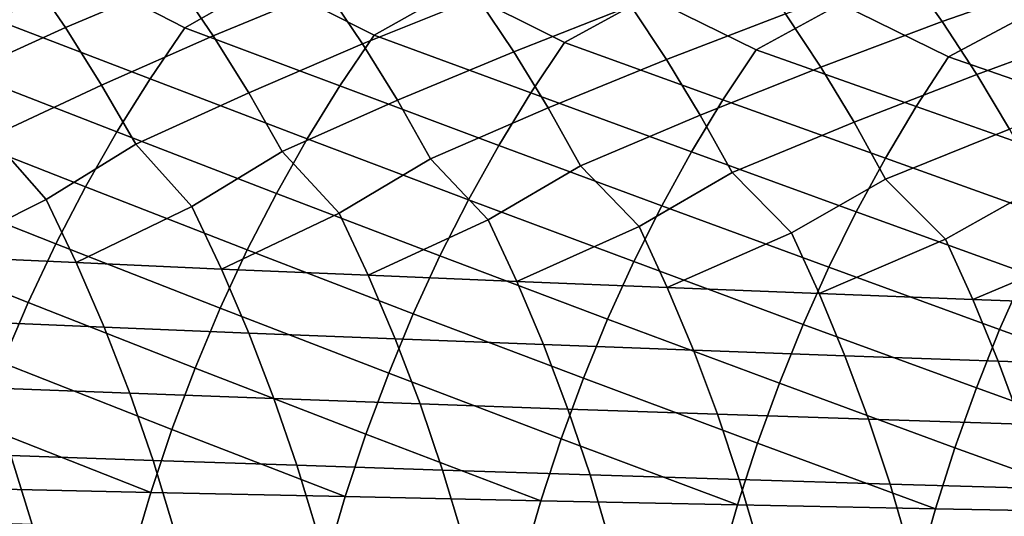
# Model space of a CAD drawing. Header units: metres. Extents: x -166 to 33, y -71 to 34.
# Tile 46 of 256: x -110 to -101, y 5 to 9. Entities that reach past the tile are written whole.
import ezdxf

# ---------------------------------------------------------------- set-up
doc = ezdxf.new("R2010")
doc.units = ezdxf.units.M
doc.layers.add('solid_12208131', color=7, linetype='CONTINUOUS')

msp = doc.modelspace()

# ---------------------------------------------------------------- linework, layer by layer
at = {"layer": 'solid_12208131'}
for points in [[(-109.83667, 9.11463, 244.421112), (-109.150063, 9.514296, 244.387802), (-110.402405, 9.981668, 243.293777), (-110.736221, 9.583548, 243.533051)], [(-108.247108, 9.04971, 245.25798), (-107.553604, 9.446446, 245.222916), (-108.822166, 9.909679, 244.145996), (-109.150063, 9.514296, 244.387802)], [(-108.658859, 9.894243, 225.530472), (-108.325203, 9.446739, 225.322128), (-109.256569, 9.050535, 224.176163), (-109.578728, 9.519361, 224.372375)], [(-106.647545, 8.986135, 246.07518), (-105.947029, 9.380029, 246.038055), (-107.23159, 9.839152, 244.978592), (-107.553604, 9.446446, 245.222916)], [(-101.129852, 9.873351, 231.096634), (-100.811798, 9.463861, 230.863312), (-101.845772, 9.101758, 229.7995), (-102.153206, 9.532263, 230.021118)], [(-107.38546, 9.81928, 226.465179), (-107.057083, 9.375289, 226.254166), (-108.008072, 8.981598, 225.123367), (-108.325203, 9.446739, 225.322128)], [(-106.09787, 9.745571, 227.381866), (-105.774742, 9.305037, 227.168182), (-106.744949, 8.913776, 226.052856), (-107.057083, 9.375289, 226.254166)], [(-105.038162, 8.92393, 246.872421), (-104.330528, 9.315071, 246.832916), (-105.630875, 9.770118, 245.791229), (-105.947029, 9.380029, 246.038055)], [(-104.796448, 9.673146, 228.280228), (-104.478569, 9.236013, 228.063889), (-105.467613, 8.847097, 226.964325), (-105.774742, 9.305037, 227.168182)], [(-103.419128, 8.863126, 247.649384), (-102.704239, 9.251604, 247.607208), (-104.020203, 9.702606, 246.583603), (-104.330528, 9.315071, 246.832916)], [(-103.481491, 9.602034, 229.160034), (-103.168839, 9.168244, 228.94104), (-104.176422, 8.781587, 227.857483), (-104.478569, 9.236013, 228.063889)], [(-101.790451, 8.803747, 248.405823), (-101.068108, 9.189657, 248.360703), (-102.399696, 9.636648, 247.355438), (-102.704239, 9.251604, 247.607208)], [(-109.578728, 9.519361, 224.372375), (-109.256569, 9.050535, 224.176163), (-110.179962, 8.63112, 223.027832), (-110.490067, 9.120562, 223.211533)], [(-108.542061, 8.618131, 245.481094), (-108.247108, 9.04971, 245.25798), (-109.150063, 9.514296, 244.387802), (-109.83667, 9.11463, 244.421112)], [(-102.153206, 9.532263, 230.021118), (-101.845772, 9.101758, 229.7995), (-102.871666, 8.71727, 228.732117), (-103.168839, 9.168244, 228.94104)], [(-108.325203, 9.446739, 225.322128), (-108.008072, 8.981598, 225.123367), (-108.951241, 8.564947, 223.990005), (-109.256569, 9.050535, 224.176163)], [(-106.937149, 8.557475, 246.300537), (-106.647545, 8.986135, 246.07518), (-107.553604, 9.446446, 245.222916), (-108.247108, 9.04971, 245.25798)], [(-100.811798, 9.463861, 230.863312), (-100.509552, 9.036582, 230.639084), (-101.553551, 8.654175, 229.588074), (-101.845772, 9.101758, 229.7995)], [(-107.057083, 9.375289, 226.254166), (-106.744949, 8.913776, 226.052856), (-107.707489, 8.499807, 224.934784), (-108.008072, 8.981598, 225.123367)], [(-105.322456, 8.498124, 247.100006), (-105.038162, 8.92393, 246.872421), (-105.947029, 9.380029, 246.038055), (-106.647545, 8.986135, 246.07518)], [(-105.774742, 9.305037, 227.168182), (-105.467613, 8.847097, 226.964325), (-106.449104, 8.435724, 225.861847), (-106.744949, 8.913776, 226.052856)], [(-103.698135, 8.440104, 247.879181), (-103.419128, 8.863126, 247.649384), (-104.330528, 9.315071, 246.832916), (-105.038162, 8.92393, 246.872421)], [(-102.064224, 8.383443, 248.637817), (-101.790451, 8.803747, 248.405823), (-102.704239, 9.251604, 247.607208), (-103.419128, 8.863126, 247.649384)], [(-104.478569, 9.236013, 228.063889), (-104.176422, 8.781587, 227.857483), (-105.176491, 8.372724, 226.770889), (-105.467613, 8.847097, 226.964325)], [(-103.168839, 9.168244, 228.94104), (-102.871666, 8.71727, 228.732117), (-103.890022, 8.31083, 227.661636), (-104.176422, 8.781587, 227.857483)], [(-100.420578, 8.328165, 249.375702), (-100.152023, 8.745823, 249.141571), (-101.068108, 9.189657, 248.360703), (-101.790451, 8.803747, 248.405823)], [(-108.822777, 8.168857, 245.692871), (-108.542061, 8.618131, 245.481094), (-109.83667, 9.11463, 244.421112), (-110.137001, 8.680065, 244.641968)], [(-101.845772, 9.101758, 229.7995), (-101.553551, 8.654175, 229.588074), (-102.589973, 8.250068, 228.533875), (-102.871666, 8.71727, 228.732117)], [(-109.256569, 9.050535, 224.176163), (-108.951241, 8.564947, 223.990005), (-109.887253, 8.125813, 222.854477), (-110.179962, 8.63112, 223.027832)], [(-107.212784, 8.111262, 246.51445), (-106.937149, 8.557475, 246.300537), (-108.247108, 9.04971, 245.25798), (-108.542061, 8.618131, 245.481094)], [(-100.509552, 9.036582, 230.639084), (-100.222267, 8.592326, 230.425186), (-101.276535, 8.190463, 229.387451), (-101.553551, 8.654175, 229.588074)], [(-108.008072, 8.981598, 225.123367), (-107.707489, 8.499807, 224.934784), (-108.663025, 8.0636, 223.814346), (-108.951241, 8.564947, 223.990005)], [(-106.744949, 8.913776, 226.052856), (-106.449104, 8.435724, 225.861847), (-107.423744, 8.00236, 224.756821), (-107.707489, 8.499807, 224.934784)], [(-105.593025, 8.054904, 247.31604), (-105.322456, 8.498124, 247.100006), (-106.647545, 8.986135, 246.07518), (-106.937149, 8.557475, 246.300537)], [(-103.963676, 7.999807, 248.097321), (-103.698135, 8.440104, 247.879181), (-105.038162, 8.92393, 246.872421), (-105.322456, 8.498124, 247.100006)], [(-105.467613, 8.847097, 226.964325), (-105.176491, 8.372724, 226.770889), (-106.169823, 7.942118, 225.68158), (-106.449104, 8.435724, 225.861847)], [(-102.324776, 7.945995, 248.858017), (-102.064224, 8.383443, 248.637817), (-103.419128, 8.863126, 247.649384), (-103.698135, 8.440104, 247.879181)], [(-104.176422, 8.781587, 227.857483), (-103.890022, 8.31083, 227.661636), (-104.901657, 7.882895, 226.588333), (-105.176491, 8.372724, 226.770889)], [(-100.676178, 7.893494, 249.597946), (-100.420578, 8.328165, 249.375702), (-101.790451, 8.803747, 248.405823), (-102.064224, 8.383443, 248.637817)], [(-109.088722, 7.702856, 245.892929), (-108.822777, 8.168857, 245.692871), (-110.137001, 8.680065, 244.641968), (-110.422836, 8.227662, 244.851593)], [(-102.871666, 8.71727, 228.732117), (-102.589973, 8.250068, 228.533875), (-103.619637, 7.824717, 227.476791), (-103.890022, 8.31083, 227.661636)], [(-107.4739, 7.648458, 246.716537), (-107.212784, 8.111262, 246.51445), (-108.542061, 8.618131, 245.481094), (-108.822777, 8.168857, 245.692871)], [(-101.553551, 8.654175, 229.588074), (-101.276535, 8.190463, 229.387451), (-102.324013, 7.767604, 228.346756), (-102.589973, 8.250068, 228.533875)], [(-108.951241, 8.564947, 223.990005), (-108.663025, 8.0636, 223.814346), (-109.419502, 7.596345, 222.845169), (-109.887253, 8.125813, 222.854477)], [(-107.707489, 8.499807, 224.934784), (-107.423744, 8.00236, 224.756821), (-108.188904, 7.537953, 223.806381), (-108.663025, 8.0636, 223.814346)], [(-105.84935, 7.595224, 247.520126), (-105.593025, 8.054904, 247.31604), (-106.937149, 8.557475, 246.300537), (-107.212784, 8.111262, 246.51445)], [(-104.215233, 7.543179, 248.303391), (-103.963676, 7.999807, 248.097321), (-105.322456, 8.498124, 247.100006), (-105.593025, 8.054904, 247.31604)], [(-106.449104, 8.435724, 225.861847), (-106.169823, 7.942118, 225.68158), (-106.943115, 7.480489, 224.749908), (-107.423744, 8.00236, 224.756821)], [(-102.571602, 7.492344, 249.06604), (-102.324776, 7.945995, 248.858017), (-103.698135, 8.440104, 247.879181), (-103.963676, 7.999807, 248.097321)], [(-105.176491, 8.372724, 226.770889), (-104.901657, 7.882895, 226.588333), (-105.682549, 7.423976, 225.675461), (-106.169823, 7.942118, 225.68158)], [(-100.91832, 7.442746, 249.807907), (-100.676178, 7.893494, 249.597946), (-102.064224, 8.383443, 248.637817), (-102.324776, 7.945995, 248.858017)], [(-103.890022, 8.31083, 227.661636), (-103.619637, 7.824717, 227.476791), (-104.407623, 7.368436, 226.582703), (-104.901657, 7.882895, 226.588333)], [(-102.589973, 8.250068, 228.533875), (-102.324013, 7.767604, 228.346756), (-103.118698, 7.31389, 227.471359), (-103.619637, 7.824717, 227.476791)], [(-109.339333, 7.221104, 246.080902), (-109.088722, 7.702856, 245.892929), (-110.422836, 8.227662, 244.851593), (-110.693619, 7.758395, 245.049622)], [(-107.719971, 7.170029, 246.906418), (-107.4739, 7.648458, 246.716537), (-108.822777, 8.168857, 245.692871), (-109.088722, 7.702856, 245.892929)], [(-101.276535, 8.190463, 229.387451), (-101.014999, 7.711582, 229.198074), (-101.816025, 7.260361, 228.341278), (-102.324013, 7.767604, 228.346756)], [(-109.887253, 8.125813, 222.854477), (-109.419502, 7.596345, 222.845169), (-110.37664, 7.118151, 221.714951), (-110.634483, 7.655643, 221.866592)], [(-106.090897, 7.120045, 247.711899), (-105.84935, 7.595224, 247.520126), (-107.212784, 8.111262, 246.51445), (-107.4739, 7.648458, 246.716537)], [(-108.663025, 8.0636, 223.814346), (-108.188904, 7.537953, 223.806381), (-109.165627, 7.06308, 222.691513), (-109.419502, 7.596345, 222.845169)], [(-107.423744, 8.00236, 224.756821), (-106.943115, 7.480489, 224.749908), (-107.938972, 7.008853, 223.650711), (-108.188904, 7.537953, 223.806381)], [(-104.452293, 7.071174, 248.497025), (-104.215233, 7.543179, 248.303391), (-105.593025, 8.054904, 247.31604), (-105.84935, 7.595224, 247.520126)], [(-102.804207, 7.023438, 249.26152), (-102.571602, 7.492344, 249.06604), (-103.963676, 7.999807, 248.097321), (-104.215233, 7.543179, 248.303391)], [(-106.169823, 7.942118, 225.68158), (-105.682549, 7.423976, 225.675461), (-106.697113, 6.955491, 224.592239), (-106.943115, 7.480489, 224.749908)], [(-101.1465, 6.97686, 250.005203), (-100.91832, 7.442746, 249.807907), (-102.324776, 7.945995, 248.858017), (-102.571602, 7.492344, 249.06604)], [(-104.901657, 7.882895, 226.588333), (-104.407623, 7.368436, 226.582703), (-105.440468, 6.903013, 225.515762), (-105.682549, 7.423976, 225.675461)], [(-103.619637, 7.824717, 227.476791), (-103.118698, 7.31389, 227.471359), (-104.169456, 6.85144, 226.421005), (-104.407623, 7.368436, 226.582703)], [(-109.573029, 6.724549, 246.256958), (-109.339333, 7.221104, 246.080902), (-110.693619, 7.758395, 245.049622), (-110.948799, 7.273247, 245.235672)], [(-102.324013, 7.767604, 228.346756), (-101.816025, 7.260361, 228.341278), (-102.884445, 6.800793, 227.307678), (-103.118698, 7.31389, 227.471359)], [(-107.949417, 6.676919, 247.084229), (-107.719971, 7.170029, 246.906418), (-109.088722, 7.702856, 245.892929), (-109.339333, 7.221104, 246.080902)], [(-101.014999, 7.711582, 229.198074), (-100.499794, 7.207872, 229.192291), (-101.585663, 6.751093, 228.175613), (-101.816025, 7.260361, 228.341278)], [(-109.419502, 7.596345, 222.845169), (-109.165627, 7.06308, 222.691513), (-110.37664, 7.118151, 221.714951)], [(-106.316116, 6.630304, 247.891464), (-106.090897, 7.120045, 247.711899), (-107.4739, 7.648458, 246.716537), (-107.719971, 7.170029, 246.906418)], [(-104.673309, 6.584724, 248.678329), (-104.452293, 7.071174, 248.497025), (-105.84935, 7.595224, 247.520126), (-106.090897, 7.120045, 247.711899)], [(-108.188904, 7.537953, 223.806381), (-107.938972, 7.008853, 223.650711), (-109.165627, 7.06308, 222.691513)], [(-103.021057, 6.540201, 249.444534), (-102.804207, 7.023438, 249.26152), (-104.215233, 7.543179, 248.303391), (-104.452293, 7.071174, 248.497025)], [(-101.359215, 6.496755, 250.189896), (-101.1465, 6.97686, 250.005203), (-102.571602, 7.492344, 249.06604), (-102.804207, 7.023438, 249.26152)], [(-106.943115, 7.480489, 224.749908), (-106.697113, 6.955491, 224.592239), (-107.938972, 7.008853, 223.650711)], [(-105.682549, 7.423976, 225.675461), (-105.440468, 6.903013, 225.515762), (-106.697113, 6.955491, 224.592239)], [(-104.407623, 7.368436, 226.582703), (-104.169456, 6.85144, 226.421005), (-105.440468, 6.903013, 225.515762)], [(-109.789299, 6.214189, 246.4207), (-109.573029, 6.724549, 246.256958), (-110.948799, 7.273247, 245.235672), (-111.186768, 6.773174, 245.409958)], [(-103.118698, 7.31389, 227.471359), (-102.884445, 6.800793, 227.307678), (-104.169456, 6.85144, 226.421005)], [(-101.816025, 7.260361, 228.341278), (-101.585663, 6.751093, 228.175613), (-102.884445, 6.800793, 227.307678)], [(-108.161743, 6.170116, 247.249603), (-107.949417, 6.676919, 247.084229), (-109.339333, 7.221104, 246.080902), (-109.573029, 6.724549, 246.256958)], [(-106.524513, 6.126981, 248.058441), (-106.316116, 6.630304, 247.891464), (-107.719971, 7.170029, 246.906418), (-107.949417, 6.676919, 247.084229)], [(-100.499794, 7.207872, 229.192291), (-100.273315, 6.702361, 229.024658), (-101.585663, 6.751093, 228.175613)], [(-110.37664, 7.118151, 221.714951), (-109.165627, 7.06308, 222.691513), (-108.930298, 6.516943, 222.549301), (-110.13765, 6.5677, 221.574615)], [(-104.8778, 6.084802, 248.846909), (-104.673309, 6.584724, 248.678329), (-106.090897, 7.120045, 247.711899), (-106.316116, 6.630304, 247.891464)], [(-109.165627, 7.06308, 222.691513), (-107.938972, 7.008853, 223.650711), (-107.707291, 6.466967, 223.506607), (-108.930298, 6.516943, 222.549301)], [(-107.938972, 7.008853, 223.650711), (-106.697113, 6.955491, 224.592239), (-106.469063, 6.417788, 224.446259), (-107.707291, 6.466967, 223.506607)], [(-103.22168, 6.043599, 249.614685), (-103.021057, 6.540201, 249.444534), (-104.452293, 7.071174, 248.497025), (-104.673309, 6.584724, 248.678329)], [(-101.555992, 6.003391, 250.361603), (-101.359215, 6.496755, 250.189896), (-102.804207, 7.023438, 249.26152), (-103.021057, 6.540201, 249.444534)], [(-106.697113, 6.955491, 224.592239), (-105.440468, 6.903013, 225.515762), (-105.216049, 6.369426, 225.367935), (-106.469063, 6.417788, 224.446259)], [(-99.880554, 5.964196, 251.087463), (-99.687599, 6.454407, 250.91423), (-101.1465, 6.97686, 250.005203), (-101.359215, 6.496755, 250.189896)], [(-105.440468, 6.903013, 225.515762), (-104.169456, 6.85144, 226.421005), (-103.948662, 6.3219, 226.271301), (-105.216049, 6.369426, 225.367935)], [(-104.169456, 6.85144, 226.421005), (-102.884445, 6.800793, 227.307678), (-102.667259, 6.27523, 227.156113), (-103.948662, 6.3219, 226.271301)], [(-102.884445, 6.800793, 227.307678), (-101.585663, 6.751093, 228.175613), (-101.372078, 6.229434, 228.022202), (-102.667259, 6.27523, 227.156113)], [(-101.585663, 6.751093, 228.175613), (-100.273315, 6.702361, 229.024658), (-100.063324, 6.184531, 228.869431), (-101.372078, 6.229434, 228.022202)], [(-108.357422, 5.650638, 247.401642), (-108.161743, 6.170116, 247.249603), (-109.573029, 6.724549, 246.256958), (-109.789299, 6.214189, 246.4207)], [(-106.716576, 5.611085, 248.21196), (-106.524513, 6.126981, 248.058441), (-107.949417, 6.676919, 247.084229), (-108.161743, 6.170116, 247.249603)], [(-105.066269, 5.572408, 249.001892), (-104.8778, 6.084802, 248.846909), (-106.316116, 6.630304, 247.891464), (-106.524513, 6.126981, 248.058441)], [(-103.406578, 5.534624, 249.771118), (-103.22168, 6.043599, 249.614685), (-104.673309, 6.584724, 248.678329), (-104.8778, 6.084802, 248.846909)], [(-110.13765, 6.5677, 221.574615), (-108.930298, 6.516943, 222.549301), (-108.713913, 5.958914, 222.418869), (-109.917908, 6.005277, 221.445938)], [(-108.930298, 6.516943, 222.549301), (-107.707291, 6.466967, 223.506607), (-107.494247, 5.913264, 223.374451), (-108.713913, 5.958914, 222.418869)], [(-101.737358, 5.49775, 250.51947), (-101.555992, 6.003391, 250.361603), (-103.021057, 6.540201, 249.444534), (-103.22168, 6.043599, 249.614685)], [(-100.058403, 5.461804, 251.246735), (-99.880554, 5.964196, 251.087463), (-101.359215, 6.496755, 250.189896), (-101.555992, 6.003391, 250.361603)], [(-107.707291, 6.466967, 223.506607), (-106.469063, 6.417788, 224.446259), (-106.259346, 5.868345, 224.312378), (-107.494247, 5.913264, 223.374451)], [(-106.469063, 6.417788, 224.446259), (-105.216049, 6.369426, 225.367935), (-105.009651, 5.824174, 225.232315), (-106.259346, 5.868345, 224.312378)], [(-105.216049, 6.369426, 225.367935), (-103.948662, 6.3219, 226.271301), (-103.74559, 5.780768, 226.133957), (-105.009651, 5.824174, 225.232315)], [(-103.948662, 6.3219, 226.271301), (-102.667259, 6.27523, 227.156113), (-102.467506, 5.738145, 227.017044), (-103.74559, 5.780768, 226.133957)], [(-102.667259, 6.27523, 227.156113), (-101.372078, 6.229434, 228.022202), (-101.175629, 5.696322, 227.881439), (-102.467506, 5.738145, 227.017044)], [(-108.53598, 5.119477, 247.539948), (-108.357422, 5.650638, 247.401642), (-109.789299, 6.214189, 246.4207), (-109.988625, 5.691049, 246.571243)], [(-106.891838, 5.083601, 248.351624), (-106.716576, 5.611085, 248.21196), (-108.161743, 6.170116, 247.249603), (-108.357422, 5.650638, 247.401642)], [(-101.372078, 6.229434, 228.022202), (-100.063324, 6.184531, 228.869431), (-99.870155, 5.655317, 228.726974), (-101.175629, 5.696322, 227.881439)], [(-105.238243, 5.048519, 249.142883), (-105.066269, 5.572408, 249.001892), (-106.524513, 6.126981, 248.058441), (-106.716576, 5.611085, 248.21196)], [(-103.575294, 5.014245, 249.913437), (-103.406578, 5.534624, 249.771118), (-104.8778, 6.084802, 248.846909), (-105.066269, 5.572408, 249.001892)], [(-109.917908, 6.005277, 221.445938), (-108.713913, 5.958914, 222.418869), (-108.516876, 5.389964, 222.300598), (-109.717834, 5.431861, 221.329254)], [(-101.902847, 4.980796, 250.663086), (-101.737358, 5.49775, 250.51947), (-103.22168, 6.043599, 249.614685), (-103.406578, 5.534624, 249.771118)], [(-100.220688, 4.948187, 251.391647), (-100.058403, 5.461804, 251.246735), (-101.555992, 6.003391, 250.361603), (-101.737358, 5.49775, 250.51947)], [(-108.713913, 5.958914, 222.418869), (-107.494247, 5.913264, 223.374451), (-107.30024, 5.348713, 223.254593), (-108.516876, 5.389964, 222.300598)], [(-107.494247, 5.913264, 223.374451), (-106.259346, 5.868345, 224.312378), (-106.068359, 5.308124, 224.190918), (-107.30024, 5.348713, 223.254593)], [(-106.259346, 5.868345, 224.312378), (-105.009651, 5.824174, 225.232315), (-104.821678, 5.268211, 225.109283), (-106.068359, 5.308124, 224.190918)], [(-105.009651, 5.824174, 225.232315), (-103.74559, 5.780768, 226.133957), (-103.560631, 5.228992, 226.009338), (-104.821678, 5.268211, 225.109283)], [(-103.74559, 5.780768, 226.133957), (-102.467506, 5.738145, 227.017044), (-102.285561, 5.19048, 226.890854), (-103.560631, 5.228992, 226.009338)], [(-110.170502, 5.156129, 246.708191), (-108.53598, 5.119477, 247.539948), (-109.988625, 5.691049, 246.571243)], [(-102.467506, 5.738145, 227.017044), (-101.175629, 5.696322, 227.881439), (-100.996674, 5.152693, 227.753693), (-102.285561, 5.19048, 226.890854)], [(-108.53598, 5.119477, 247.539948), (-106.891838, 5.083601, 248.351624), (-108.357422, 5.650638, 247.401642)], [(-106.891838, 5.083601, 248.351624), (-105.238243, 5.048519, 249.142883), (-106.716576, 5.611085, 248.21196)], [(-105.238243, 5.048519, 249.142883), (-103.575294, 5.014245, 249.913437), (-105.066269, 5.572408, 249.001892)], [(-103.575294, 5.014245, 249.913437), (-101.902847, 4.980796, 250.663086), (-103.406578, 5.534624, 249.771118)], [(-101.902847, 4.980796, 250.663086), (-100.220688, 4.948187, 251.391647), (-101.737358, 5.49775, 250.51947)], [(-110.902672, 5.474388, 220.340897), (-109.717834, 5.431861, 221.329254), (-109.539116, 4.84849, 221.223816), (-110.721214, 4.886419, 220.236877)], [(-109.717834, 5.431861, 221.329254), (-108.516876, 5.389964, 222.300598), (-108.340889, 4.811124, 222.193741), (-109.539116, 4.84849, 221.223816)], [(-108.516876, 5.389964, 222.300598), (-107.30024, 5.348713, 223.254593), (-107.126968, 4.774335, 223.146317), (-108.340889, 4.811124, 222.193741)], [(-107.30024, 5.348713, 223.254593), (-106.068359, 5.308124, 224.190918), (-105.897804, 4.738137, 224.081238), (-107.126968, 4.774335, 223.146317)], [(-106.068359, 5.308124, 224.190918), (-104.821678, 5.268211, 225.109283), (-104.653824, 4.702543, 224.998184), (-105.897804, 4.738137, 224.081238)], [(-104.821678, 5.268211, 225.109283), (-103.560631, 5.228992, 226.009338), (-103.395485, 4.667569, 225.896835), (-104.653824, 4.702543, 224.998184)], [(-103.560631, 5.228992, 226.009338), (-102.285561, 5.19048, 226.890854), (-102.123108, 4.633227, 226.776962), (-103.395485, 4.667569, 225.896835)], [(-102.285561, 5.19048, 226.890854), (-100.996674, 5.152693, 227.753693), (-100.836914, 4.599532, 227.638412), (-102.123108, 4.633227, 226.776962)], [(-110.334488, 4.610456, 246.831161), (-108.696983, 4.57765, 247.664139), (-108.53598, 5.119477, 247.539948), (-110.170502, 5.156129, 246.708191)], [(-108.696983, 4.57765, 247.664139), (-107.049866, 4.545539, 248.477036), (-106.891838, 5.083601, 248.351624), (-108.53598, 5.119477, 247.539948)], [(-107.049866, 4.545539, 248.477036), (-105.393318, 4.514136, 249.269516), (-105.238243, 5.048519, 249.142883), (-106.891838, 5.083601, 248.351624)], [(-105.393318, 4.514136, 249.269516), (-103.72744, 4.483457, 250.04126), (-103.575294, 5.014245, 249.913437), (-105.238243, 5.048519, 249.142883)], [(-103.72744, 4.483457, 250.04126), (-102.052086, 4.453514, 250.792084), (-101.902847, 4.980796, 250.663086), (-103.575294, 5.014245, 249.913437)], [(-102.052086, 4.453514, 250.792084), (-100.367043, 4.424323, 251.521805), (-100.220688, 4.948187, 251.391647), (-101.902847, 4.980796, 250.663086)]]:
    msp.add_3dface(points, dxfattribs=at)

doc.saveas('drawing.dxf')
